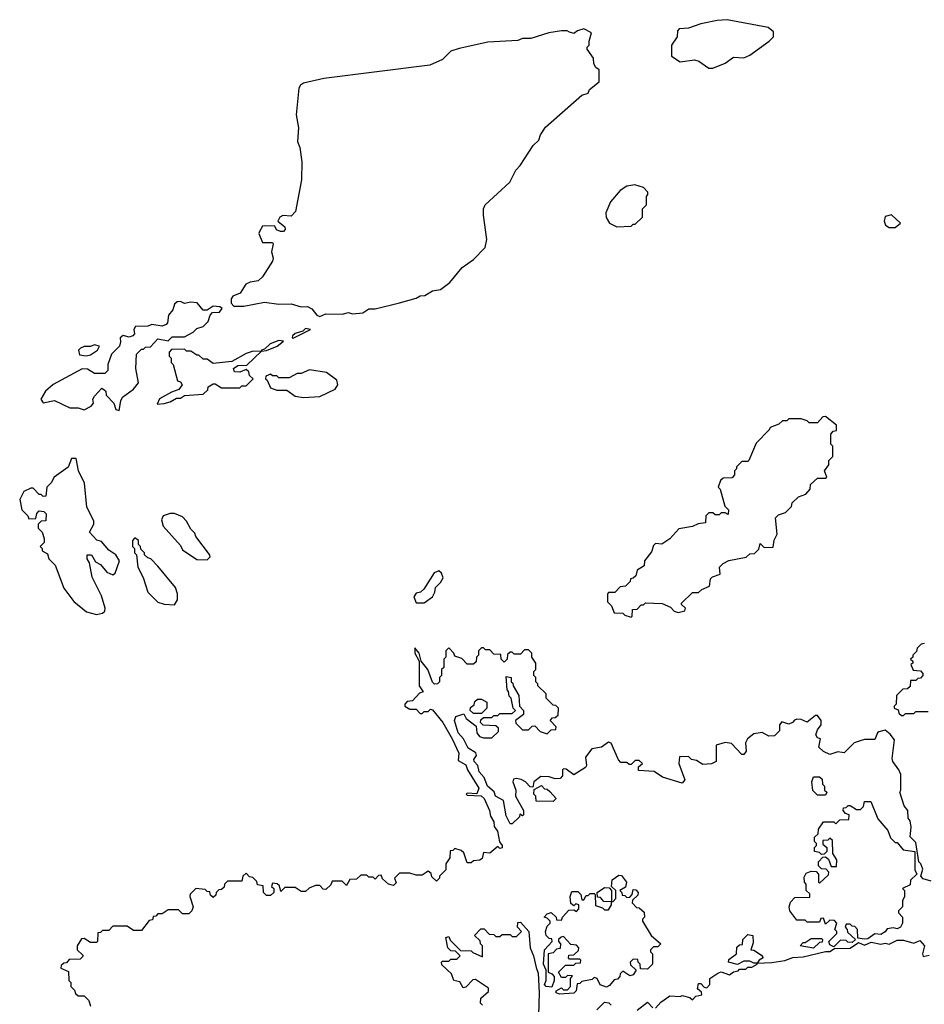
# Model space of a CAD drawing. Extents: x 2640764 to 2777785, y 718840 to 815082.
# Tile 106 of 148: x 2725850 to 2730267, y 802219 to 807029. Entities that reach past the tile are written whole.
import ezdxf

# ---------------------------------------------------------------- set-up
doc = ezdxf.new("R2010")
doc.units = 0

msp = doc.modelspace()

# ---------------------------------------------------------------- linework, layer by layer
at = {"layer": '0CON10XD'}
for points in [[(2727315, 805580), (2727345, 805592.5), (2727425, 805590), (2727455, 805598.8), (2727475, 805592.5), (2727525, 805597.5), (2727555, 805616.7), (2727585, 805616.7), (2727705, 805646), (2727785, 805668.8), (2727805, 805680), (2727827.5, 805682.5), (2727865.9, 805704.1), (2727905, 805711.2), (2727950, 805745), (2728010.7, 805819.3), (2728065, 805857.5), (2728123, 805917), (2728130, 805955), (2728113.8, 806075), (2728113.8, 806105), (2728122.5, 806125), (2728242.5, 806235), (2728272.5, 806295), (2728293.6, 806316.4), (2728357.5, 806415), (2728385, 806440), (2728393.3, 806466.7), (2728417.5, 806505), (2728595, 806660), (2728625, 806670), (2728631.7, 806688.3), (2728680, 806725), (2728680, 806785), (2728662.5, 806795), (2728653.6, 806813.6), (2728651.7, 806841.7), (2728620, 806885), (2728620, 806895), (2728630, 806905), (2728630, 806925), (2728642.5, 806965), (2728605, 806984.3), (2728573.3, 806975), (2728555, 806962.5), (2728535, 806968), (2728522.5, 806975), (2728495, 806975.3), (2728433.3, 806965), (2728345, 806938.1), (2728305, 806936.9), (2728281.7, 806928.3), (2728135, 806919.5), (2727995, 806889.4), (2727955, 806875.8), (2727914.8, 806835.2), (2727852.5, 806807.5), (2727335, 806742.5), (2727235, 806719.6), (2727220.5, 806709.5), (2727213.3, 806695), (2727200, 806565), (2727211.7, 806501.7), (2727206.7, 806435), (2727217.5, 806405), (2727226.7, 806335), (2727226.4, 806246.4), (2727197, 806093), (2727175, 806070), (2727135, 806072.5), (2727120, 806065), (2727110, 806045), (2727145, 806017.5), (2727146.1, 806003.9), (2727137.5, 805995), (2727123.8, 805993.8), (2727103.3, 806003.3), (2727095, 806020), (2727045, 806022.5), (2727035, 806020), (2727020, 805995), (2727017.5, 805985), (2727035, 805940), (2727085, 805940), (2727087.5, 805935), (2727080, 805895), (2727087.5, 805865), (2727085, 805850), (2727035, 805772.5), (2727015, 805753.3), (2726975, 805747.5), (2726953.6, 805736.4), (2726926.2, 805693.8), (2726890.7, 805679.3), (2726882.5, 805665), (2726882.5, 805645), (2726895, 805630), (2726945, 805630), (2727045, 805650), (2727115, 805640), (2727175, 805641.2), (2727225, 805626.7), (2727255, 805627.5), (2727276.4, 805616.4), (2727300, 805585), (2727315, 805580)], [(2729235, 806792.5), (2729295, 806817.5), (2729335, 806846.7), (2729385, 806843.8), (2729415, 806856.7), (2729510, 806925), (2729530, 806945), (2729530.7, 806970.7), (2729505, 806991.2), (2729305, 807029.4), (2729255, 807025.5), (2729175, 807008.9), (2729115, 806988), (2729070, 806985), (2729062.5, 806975), (2729060, 806945), (2729032.5, 806905), (2729031.7, 806851.7), (2729075, 806823.3), (2729145, 806832.5), (2729166.1, 806826.1), (2729215, 806792.5), (2729235, 806792.5)], [(2728765, 806017.5), (2728835, 806020), (2728845, 806030), (2728855, 806030), (2728890, 806065), (2728890, 806105), (2728910, 806125), (2728910, 806165), (2728917.5, 806175), (2728917, 806187), (2728895, 806210), (2728853, 806223), (2728815, 806216.7), (2728782.5, 806195), (2728735, 806140), (2728712.5, 806085), (2728713, 806063), (2728730, 806035), (2728765, 806017.5)], [(2730125, 806013.3), (2730150, 806035), (2730105.9, 806075.9), (2730075, 806067.5), (2730070, 806045), (2730077.5, 806025), (2730095, 806013.3), (2730125, 806013.3)], [(2726335, 805120), (2726343, 805167), (2726352.5, 805185), (2726405.9, 805224.1), (2726430, 805255), (2726417.5, 805325), (2726420, 805395), (2726445, 805420), (2726455, 805420), (2726465, 805430), (2726488.3, 805431.7), (2726525, 805470), (2726575, 805460), (2726595, 805480), (2726655, 805480), (2726697, 805503), (2726715, 805520), (2726745, 805530), (2726770, 805555), (2726780, 805585), (2726791.7, 805598.3), (2726825, 805600), (2726838.3, 805618.3), (2726827, 805627), (2726795, 805630), (2726765, 805610), (2726745, 805610), (2726716.7, 805646.7), (2726685, 805648.8), (2726655, 805642.5), (2726635, 805652.5), (2726618.3, 805651.7), (2726605, 805640), (2726598.3, 805611.7), (2726576.7, 805585), (2726571.7, 805548.3), (2726565, 805540), (2726545, 805532.5), (2726495, 805540), (2726475, 805532.5), (2726415, 805530), (2726407.5, 805515), (2726410, 805495), (2726402.5, 805485), (2726385, 805478.8), (2726355, 805486.7), (2726340, 805475), (2726342.5, 805455), (2726336.7, 805435), (2726297.5, 805395), (2726280, 805345), (2726280, 805315), (2726265, 805300), (2726215, 805300), (2726181.7, 805321.7), (2726155, 805323.3), (2726012.7, 805247.3), (2725976.7, 805215), (2725952.5, 805175), (2725965, 805157.5), (2726019.3, 805169.3), (2726095, 805132.5), (2726135, 805132.5), (2726165, 805123.3), (2726199.3, 805140.7), (2726210, 805155), (2726207.5, 805175), (2726215, 805190), (2726251.7, 805228.3), (2726261.7, 805221.7), (2726270, 805215), (2726272.5, 805195), (2726310, 805155), (2726320, 805125), (2726335, 805120)], [(2727185, 805473.3), (2727270, 805515), (2727245, 805520), (2727232.5, 805507.5), (2727195, 805496.2), (2727182.5, 805485), (2727180, 805475), (2727185, 805473.3)], [(2727030, 805410), (2727055, 805413.3), (2727107.5, 805435), (2727138.3, 805458.3), (2727115, 805462.5), (2727072.5, 805445), (2727045, 805420), (2727030, 805415), (2727030, 805410)], [(2726175, 805386.7), (2726195, 805392.5), (2726230, 805415), (2726240, 805435), (2726215, 805440), (2726195, 805432.5), (2726165, 805433.3), (2726147.5, 805425), (2726137.5, 805415), (2726141.7, 805391.7), (2726175, 805386.7)], [(2726521.7, 805151.7), (2726555, 805153.8), (2726585, 805162.5), (2726615, 805180), (2726635, 805180), (2726655, 805192.5), (2726745, 805200), (2726768.3, 805221.7), (2726770, 805235), (2726795, 805250), (2726805, 805250), (2726835, 805230), (2726925, 805230), (2726935, 805240), (2726955, 805240), (2726990, 805275), (2726971.7, 805291.7), (2726968.3, 805308.3), (2726955, 805320), (2726925, 805307.5), (2726898.3, 805308.3), (2726893.3, 805325), (2726915, 805340), (2726958.3, 805341.7), (2727030, 805410), (2726985, 805408), (2726955, 805398), (2726885, 805360), (2726795, 805350), (2726765, 805370), (2726745, 805370), (2726725, 805390), (2726715, 805390), (2726685, 805410), (2726665, 805410), (2726655, 805420), (2726591.7, 805418.3), (2726580, 805405), (2726580, 805385), (2726590, 805375), (2726590, 805355), (2726600, 805345), (2726620, 805265), (2726635, 805260), (2726642.5, 805245), (2726627.5, 805222.5), (2726590.5, 805209.5), (2726532.3, 805177.7), (2726521.7, 805151.7)], [(2727235, 805183.3), (2727315, 805188.8), (2727390, 805225), (2727402.5, 805245), (2727398.3, 805268.3), (2727347.5, 805305), (2727265, 805318.8), (2727225, 805300), (2727205, 805300), (2727165, 805280), (2727115, 805280), (2727105, 805290), (2727085, 805290), (2727075, 805297.5), (2727051.7, 805288.3), (2727050, 805275), (2727058.3, 805268.3), (2727075, 805230), (2727105, 805220), (2727155, 805220), (2727195, 805190), (2727235, 805183.3)], [(2728835, 804110), (2728840, 804115), (2728841.7, 804148.3), (2728865, 804150), (2728885, 804170), (2728895, 804170), (2728905, 804180), (2728987, 804177), (2729028.3, 804158.3), (2729045, 804140), (2729065, 804132.5), (2729098.3, 804141.7), (2729100, 804155), (2729081.7, 804171.7), (2729081.7, 804178.3), (2729135, 804230), (2729165, 804230), (2729180, 804245), (2729218.3, 804261.7), (2729223, 804297), (2729233, 804307), (2729270, 804320), (2729267.5, 804355), (2729285, 804372.5), (2729313, 804387), (2729397, 804403), (2729415, 804420), (2729438.3, 804421.7), (2729458.3, 804441.7), (2729465, 804470), (2729485, 804450), (2729528.3, 804451.7), (2729533, 804487), (2729547.5, 804515), (2729540, 804595), (2729555, 804610), (2729588.3, 804621.7), (2729618.3, 804651.7), (2729621.7, 804668.3), (2729651.7, 804698.3), (2729688.3, 804711.7), (2729710, 804735), (2729711.7, 804758.3), (2729745, 804790), (2729785, 804790), (2729790, 804795), (2729780, 804825), (2729800, 804855), (2729800, 804875), (2729820, 804895), (2729820, 804945), (2729810, 804955), (2729810, 805005), (2729821.7, 805018.3), (2729838.3, 805021.7), (2729838.3, 805048.3), (2729785, 805090), (2729771.7, 805088.3), (2729745, 805060), (2729705, 805060), (2729695, 805070), (2729665, 805080), (2729605, 805080), (2729595, 805070), (2729575, 805070), (2729557, 805053), (2729513.6, 805036.4), (2729510, 805025), (2729445, 804960), (2729410, 804875), (2729405, 804870), (2729375, 804870), (2729350, 804845), (2729350, 804835), (2729340, 804825), (2729340, 804805), (2729328.3, 804791.7), (2729285, 804790), (2729271.7, 804778.3), (2729260, 804745), (2729270, 804735), (2729293, 804653), (2729310, 804635), (2729308.3, 804611.7), (2729295, 804620), (2729275, 804620), (2729265, 804610), (2729245, 804610), (2729235, 804620), (2729215, 804620), (2729200, 804605), (2729198.3, 804571.7), (2729163, 804567), (2729135, 804552.5), (2729068.3, 804541.7), (2729025, 804492.5), (2728985, 804467.5), (2728955, 804470), (2728945, 804460), (2728935, 804430), (2728900, 804385), (2728898.3, 804361.7), (2728865, 804340), (2728858.3, 804311.7), (2728845, 804300), (2728831.7, 804298.3), (2728830, 804285), (2728808.3, 804261.7), (2728781.7, 804258.3), (2728755, 804230), (2728725, 804230), (2728720, 804225), (2728720, 804185), (2728740, 804165), (2728751.7, 804131.7), (2728795, 804130), (2728805, 804120), (2728835, 804110)], [(2726225, 804122.5), (2726255, 804130), (2726265, 804140), (2726266.7, 804155), (2726248.8, 804215), (2726203.3, 804305), (2726190, 804375), (2726180, 804395), (2726180, 804415), (2726200, 804415), (2726220, 804380), (2726245, 804367.5), (2726275, 804330), (2726305, 804317.5), (2726316.7, 804325), (2726337.5, 804385), (2726320, 804415), (2726285, 804437.5), (2726249.3, 804479.3), (2726227, 804487), (2726190, 804525), (2726212.5, 804565), (2726211.7, 804581.7), (2726178.3, 804648.3), (2726166.7, 804765), (2726137.5, 804825), (2726125, 804886.2), (2726102.5, 804885), (2726086.4, 804843.6), (2726017.5, 804795), (2726003, 804767), (2725982.5, 804745), (2725978.3, 804701.7), (2725965, 804700), (2725955, 804710), (2725945, 804710), (2725915, 804740), (2725905, 804740), (2725870, 804725), (2725850, 804685), (2725860, 804635), (2725890, 804605), (2725895, 804590), (2725928.3, 804591.7), (2725933, 804617), (2725945, 804630), (2725967, 804627), (2725980, 804615), (2725978.3, 804581.7), (2725955, 804580), (2725940, 804565), (2725940, 804545), (2725960, 804525), (2725970, 804495), (2725970, 804475), (2725950, 804455), (2725960, 804445), (2725960, 804435), (2725985, 804420), (2725992.5, 804395), (2726023.3, 804365), (2726065, 804252.5), (2726115, 804187.5), (2726176.4, 804136.4), (2726225, 804122.5)], [(2726765, 804390), (2726780, 804405), (2726777, 804417), (2726710, 804505), (2726705, 804520), (2726685, 804540), (2726665, 804580), (2726645, 804600), (2726605, 804617.5), (2726585, 804617.5), (2726550, 804605), (2726542.5, 804585), (2726550, 804555), (2726635, 804460), (2726645, 804440), (2726715, 804392.5), (2726765, 804390)], [(2726605, 804170), (2726620, 804195), (2726620, 804225), (2726610, 804255), (2726525, 804360), (2726490, 804395), (2726475, 804400), (2726460, 804415), (2726460, 804425), (2726441.7, 804441.7), (2726440, 804455), (2726430, 804465), (2726430, 804485), (2726411.7, 804498.3), (2726400, 804485), (2726400, 804455), (2726410, 804445), (2726410, 804425), (2726420, 804415), (2726427.5, 804355), (2726453.3, 804303.3), (2726475, 804232.5), (2726525, 804183.3), (2726555, 804173.3), (2726605, 804170)], [(2727825, 804180), (2727865, 804210), (2727877, 804233), (2727880, 804255), (2727905, 804280), (2727917, 804303), (2727910, 804325), (2727897, 804337), (2727873.6, 804326.4), (2727823, 804247), (2727807, 804233), (2727785, 804227.5), (2727775, 804210), (2727785, 804180), (2727825, 804180)], [(2728173.3, 803235), (2728166.4, 803256.4), (2728134, 803285), (2728117.5, 803327.5), (2728094.1, 803354.1), (2728087.5, 803385), (2728068.8, 803405), (2728066.7, 803415), (2728080, 803435), (2728076.7, 803446.7), (2728040.3, 803470.3), (2728016.7, 803515), (2727990, 803545), (2727973.3, 803605), (2727980, 803625), (2728018.3, 803638.3), (2728030, 803615), (2728078.3, 803578.3), (2728082.5, 803545), (2728095, 803527.5), (2728115, 803520), (2728155, 803520), (2728188.3, 803551.7), (2728188.3, 803568.3), (2728175, 803580), (2728113, 803583), (2728100, 803595), (2728101.7, 803608.3), (2728115, 803620), (2728155, 803620), (2728165, 803630), (2728185, 803630), (2728195, 803640), (2728255, 803640), (2728270, 803655), (2728260, 803665), (2728250, 803715), (2728240, 803725), (2728237, 803747), (2728230, 803755), (2728225, 803820), (2728250, 803815), (2728250, 803795), (2728258.3, 803788.3), (2728260, 803775), (2728287, 803727), (2728290, 803675), (2728310, 803655), (2728310, 803635), (2728270, 803605), (2728271.7, 803591.7), (2728305, 803560), (2728335, 803560), (2728351.7, 803578.3), (2728365, 803580), (2728391.7, 803551.7), (2728425, 803540), (2728445, 803560), (2728468.3, 803561.7), (2728470, 803575), (2728440, 803605), (2728451.7, 803618.3), (2728465, 803620), (2728478.3, 803631.7), (2728480, 803665), (2728468.3, 803678.3), (2728455, 803680), (2728420, 803715), (2728420, 803735), (2728380, 803775), (2728380, 803785), (2728370, 803795), (2728370, 803815), (2728360, 803825), (2728360, 803845), (2728370, 803855), (2728370, 803885), (2728350, 803915), (2728350, 803935), (2728335, 803950), (2728315, 803950), (2728295, 803930), (2728265, 803930), (2728255, 803940), (2728245, 803940), (2728231.7, 803928.3), (2728230, 803905), (2728215, 803890), (2728200, 803905), (2728198.3, 803928.3), (2728165, 803930), (2728145, 803950), (2728125, 803950), (2728115, 803960), (2728105, 803960), (2728090, 803945), (2728090, 803925), (2728080, 803915), (2728078.3, 803891.7), (2728065, 803880), (2728035, 803880), (2728008.3, 803908.3), (2727975, 803920), (2727970, 803935), (2727945, 803960), (2727930, 803945), (2727930, 803915), (2727920, 803905), (2727920, 803865), (2727910, 803855), (2727910, 803825), (2727900, 803815), (2727900, 803795), (2727890, 803785), (2727875, 803783.3), (2727865, 803792.5), (2727842.5, 803855), (2727810, 803895), (2727800, 803935), (2727780, 803960), (2727780, 803935), (2727800, 803895), (2727800, 803775), (2727820, 803745), (2727801.7, 803738.3), (2727768.3, 803701.7), (2727741.7, 803698.3), (2727730, 803685), (2727730, 803675), (2727755, 803660), (2727785, 803660), (2727805, 803640), (2727815, 803640), (2727825, 803650), (2727845, 803650), (2727855, 803660), (2727865, 803657.5), (2727916.2, 803595), (2727962, 803515), (2727993.3, 803445), (2727990, 803410), (2728028.3, 803388.3), (2728036.7, 803365), (2728092.5, 803275), (2728082.5, 803247.5), (2728035, 803250), (2728030, 803245), (2728035, 803240), (2728103.3, 803236.7), (2728118, 803225), (2728143.8, 803165), (2728148.3, 803138.3), (2728165, 803110), (2728166.7, 803086.7), (2728183.3, 803065), (2728193, 803013), (2728206.2, 802995), (2728206.4, 802983.6), (2728195, 802980), (2728185, 802990), (2728145, 802957.5), (2728115, 802960), (2728108.3, 802931.7), (2728097, 802923), (2728065, 802920), (2728055, 802910), (2728035, 802910), (2728018.3, 802958.3), (2728005, 802970), (2727975, 802980), (2727965, 802970), (2727951.7, 802968.3), (2727950, 802935), (2727930, 802905), (2727930, 802875), (2727900, 802845), (2727900, 802835), (2727885, 802820), (2727861.7, 802841.7), (2727858.3, 802858.3), (2727845, 802870), (2727815, 802850), (2727785, 802850), (2727755, 802860), (2727705, 802860), (2727680, 802835), (2727688.3, 802811.7), (2727675, 802800), (2727650, 802805), (2727621.7, 802831.7), (2727615, 802850), (2727601.7, 802848.3), (2727585, 802830), (2727575, 802840), (2727555, 802840), (2727545, 802850), (2727515, 802850), (2727495, 802830), (2727461.7, 802828.3), (2727445, 802800), (2727425, 802820), (2727375, 802820), (2727368.3, 802801.7), (2727345, 802780), (2727331.7, 802781.7), (2727315, 802800), (2727295, 802800), (2727263, 802787), (2727245, 802770), (2727225, 802770), (2727195, 802790), (2727145, 802790), (2727125, 802770), (2727118.3, 802798.3), (2727107, 802807), (2727085, 802810), (2727080, 802795), (2727090, 802785), (2727090, 802765), (2727075, 802750), (2727055, 802750), (2727040, 802765), (2727038.3, 802798.3), (2727011.7, 802801.7), (2727008.3, 802818.3), (2726988.3, 802838.3), (2726971.7, 802841.7), (2726955, 802860), (2726940, 802845), (2726935, 802820), (2726865, 802820), (2726850, 802805), (2726848.3, 802791.7), (2726835, 802780), (2726821.7, 802778.3), (2726810, 802765), (2726808.3, 802751.7), (2726795, 802740), (2726781.7, 802751.7), (2726778.3, 802768.3), (2726765, 802770), (2726755, 802780), (2726710, 802785), (2726683, 802757), (2726680, 802745), (2726697.5, 802695), (2726690, 802675), (2726675, 802660), (2726645, 802660), (2726625, 802680), (2726575, 802680), (2726545, 802660), (2726525, 802660), (2726515, 802650), (2726501.7, 802648.3), (2726498.3, 802631.7), (2726481.7, 802628.3), (2726445, 802580), (2726405, 802580), (2726375, 802600), (2726305, 802600), (2726285, 802580), (2726255, 802580), (2726245, 802570), (2726231.7, 802568.3), (2726230, 802525), (2726225, 802520), (2726195, 802520), (2726165, 802540), (2726151.7, 802538.3), (2726130, 802505), (2726130, 802485), (2726158.3, 802458.3), (2726158.3, 802451.7), (2726145, 802440), (2726091.7, 802438.3), (2726078.3, 802421.7), (2726065, 802420), (2726051.7, 802408.3), (2726050, 802395), (2726088.3, 802378.3), (2726090, 802335), (2726100, 802325), (2726100, 802305), (2726118.3, 802288.3), (2726121.7, 802271.7), (2726135, 802260), (2726165, 802260), (2726187, 802237), (2726195, 802210)], [(2730268.3, 803981.7), (2730251.7, 803978.3), (2730231.7, 803958.3), (2730228.3, 803941.7), (2730210, 803925), (2730210, 803915), (2730200, 803905), (2730210, 803895), (2730210, 803885), (2730201.7, 803878.3), (2730211.7, 803851.7), (2730248.3, 803848.3), (2730260, 803835), (2730260, 803825), (2730248.3, 803811.7), (2730235, 803810), (2730225, 803800), (2730200, 803800), (2730198.3, 803771.7), (2730185, 803760), (2730161.7, 803758.3), (2730131.7, 803728.3), (2730130, 803685), (2730120, 803675), (2730120, 803665), (2730138.3, 803658.3), (2730141.7, 803641.7), (2730155, 803630), (2730165, 803630), (2730175, 803640), (2730215, 803640), (2730225, 803650), (2730285, 803650)], [(2728105, 803640), (2728065, 803640), (2728050, 803655), (2728051.7, 803668.3), (2728068.3, 803681.7), (2728071.7, 803698.3), (2728085, 803710), (2728105, 803710), (2728130, 803695), (2728130, 803665), (2728105, 803640)], [(2730300.7, 802820.7), (2730261.2, 802831.2), (2730250, 802845), (2730259.3, 802879.3), (2730250, 802905), (2730240, 802915), (2730225, 803010), (2730197, 803037), (2730202.5, 803085), (2730197.5, 803115), (2730188.3, 803128.3), (2730186.4, 803166.4), (2730168.3, 803188.3), (2730147.5, 803255), (2730152.5, 803265), (2730151.7, 803341.7), (2730142.5, 803365), (2730112.5, 803405), (2730109.3, 803419.3), (2730121.7, 803511.7), (2730099.3, 803539.3), (2730075, 803557.5), (2730045, 803550), (2730037.5, 803545), (2730025, 803512.5), (2729975, 803513.3), (2729953.6, 803506.4), (2729923.9, 803496.1), (2729875, 803447.5), (2729845, 803452.5), (2729805, 803440), (2729773.9, 803453.9), (2729752.5, 803475), (2729760, 803515), (2729745, 803520), (2729737.5, 803535), (2729745, 803560), (2729762.5, 803585), (2729762.5, 803605), (2729745, 803630), (2729735, 803630), (2729695, 803597.5), (2729665, 803610), (2729645, 803611.2), (2729632.5, 803607.5), (2729622.5, 803595), (2729605, 803587.5), (2729571.7, 803598.3), (2729560, 803585), (2729560, 803555), (2729535, 803530), (2729508.3, 803528.3), (2729475, 803547.5), (2729435, 803540), (2729403.6, 803516.4), (2729393, 803497), (2729397.5, 803455), (2729385, 803440), (2729375, 803440), (2729325, 803492.5), (2729295, 803497.5), (2729250, 803485), (2729250, 803405), (2729227, 803393), (2729185, 803390), (2729155, 803410), (2729130, 803415), (2729115, 803430), (2729071.7, 803428.3), (2729068.8, 803395), (2729097.5, 803315), (2729085, 803300), (2728988.3, 803328.3), (2728947, 803357), (2728871.7, 803361.7), (2728871.7, 803378.3), (2728890, 803395), (2728875, 803410), (2728855, 803410), (2728835, 803390), (2728825, 803390), (2728815, 803400), (2728785, 803400), (2728773.3, 803413.3), (2728737.5, 803495), (2728725, 803500), (2728690, 803475), (2728643.6, 803466.4), (2728613, 803427), (2728616.7, 803385), (2728612.5, 803375), (2728555, 803340), (2728518.3, 803368.3), (2728505, 803370), (2728500, 803365), (2728500, 803335), (2728488.3, 803321.7), (2728465, 803320), (2728435, 803330), (2728395, 803332.5), (2728360, 803305), (2728355, 803280), (2728341.7, 803281.7), (2728320, 803305), (2728297.7, 803317.7), (2728275, 803322.5), (2728261.7, 803318.3), (2728257.5, 803305), (2728272.5, 803265), (2728270, 803235), (2728310, 803165), (2728310, 803145), (2728305, 803140), (2728291.7, 803148.3), (2728290, 803135), (2728255, 803100), (2728245, 803100), (2728225, 803140), (2728212.5, 803215), (2728173.3, 803235)], [(2729785, 803240), (2729745, 803240), (2729723, 803263), (2729717.5, 803305), (2729725, 803330), (2729755, 803330), (2729768.3, 803318.3), (2729770, 803295), (2729780, 803285), (2729780, 803265), (2729790, 803255), (2729785, 803240)], [(2728455, 803210), (2728371.7, 803211.7), (2728370, 803235), (2728360, 803245), (2728361.7, 803268.3), (2728398.3, 803288.3), (2728411.7, 803271.7), (2728425, 803270), (2728438.3, 803258.3), (2728470, 803225), (2728455, 803210)], [(2729825, 802500), (2729805, 802510), (2729800, 802525), (2729840, 802565), (2729840, 802575), (2729830, 802585), (2729840, 802615), (2729828.3, 802628.3), (2729805, 802630), (2729785, 802610), (2729775, 802640), (2729761.7, 802638.3), (2729755, 802620), (2729695, 802620), (2729685, 802630), (2729645, 802630), (2729610, 802675), (2729607.5, 802695), (2729613, 802717), (2729635, 802740), (2729708.3, 802741.7), (2729708.3, 802758.3), (2729690, 802775), (2729690, 802805), (2729682.5, 802815), (2729680.7, 802839.3), (2729690.7, 802859.3), (2729715, 802870), (2729738.3, 802868.3), (2729750, 802855), (2729750, 802815), (2729755, 802810), (2729798.3, 802851.7), (2729800, 802865), (2729788.3, 802878.3), (2729765, 802880), (2729750, 802895), (2729750, 802915), (2729771.7, 802938.3), (2729785, 802940), (2729798.3, 802928.3), (2729811.7, 802891.7), (2729838.3, 802891.7), (2729840, 802925), (2729820, 802955), (2729818.3, 803018.3), (2729805, 803030), (2729795, 803020), (2729771.7, 803018.3), (2729771.7, 803001.7), (2729790, 802985), (2729790, 802965), (2729778.3, 802951.7), (2729765, 802950), (2729755, 802960), (2729730, 802965), (2729730, 802985), (2729740, 802995), (2729740, 803005), (2729730, 803015), (2729730, 803035), (2729748.3, 803051.7), (2729750, 803075), (2729775, 803110), (2729825, 803110), (2729835, 803100), (2729855, 803120), (2729898.3, 803121.7), (2729900, 803145), (2729881.7, 803151.7), (2729870, 803165), (2729871.7, 803178.3), (2729885, 803180), (2729895, 803190), (2729905, 803190), (2729935, 803170), (2729955, 803170), (2729970, 803185), (2729975, 803210), (2730005, 803210), (2730040, 803125), (2730088.3, 803068.3), (2730101.7, 803031.7), (2730125, 803010), (2730135, 803010), (2730163, 802973), (2730220, 802965), (2730220, 802875), (2730230, 802855), (2730200, 802825), (2730198.3, 802801.7), (2730160, 802785), (2730170, 802775), (2730170, 802745), (2730160, 802725), (2730160, 802695), (2730140, 802675), (2730140, 802665), (2730160, 802645), (2730160, 802615), (2730150, 802595), (2730135, 802587.5), (2730115, 802592.5), (2730085, 802587.5), (2730076.4, 802573.6), (2730055, 802560), (2730025, 802562.5), (2729991.7, 802538.3), (2729975, 802537.5), (2729941.7, 802541.7), (2729940, 802585), (2729928.3, 802598.3), (2729915, 802600), (2729905, 802610), (2729885, 802610), (2729880, 802595), (2729890, 802585), (2729891.7, 802571.7), (2729930, 802535), (2729915, 802520), (2729893, 802523), (2729885, 802530), (2729858.3, 802531.7), (2729825, 802500)], [(2728485, 802267.5), (2728470, 802275), (2728470, 802285), (2728495, 802300), (2728505, 802290), (2728525, 802290), (2728540, 802305), (2728540, 802345), (2728548.3, 802358.3), (2728525, 802360), (2728515, 802350), (2728495, 802350), (2728480, 802375), (2728515, 802410), (2728555, 802410), (2728565, 802420), (2728588.3, 802421.7), (2728590, 802435), (2728585, 802440), (2728535, 802440), (2728530, 802445), (2728531.7, 802458.3), (2728555, 802460), (2728578.3, 802481.7), (2728580, 802495), (2728568.3, 802508.3), (2728541.7, 802511.7), (2728505, 802550), (2728493, 802547), (2728480, 802535), (2728480, 802525), (2728490, 802515), (2728488.3, 802491.7), (2728471.7, 802488.3), (2728455, 802470), (2728430, 802465), (2728430, 802375), (2728448.3, 802368.3), (2728460, 802355), (2728460, 802335), (2728448.3, 802301.7), (2728420, 802305), (2728412.5, 802315), (2728420, 802335), (2728420, 802385), (2728407.5, 802415), (2728412.5, 802485), (2728450, 802525), (2728448.3, 802538.3), (2728435, 802540), (2728420, 802555), (2728417.5, 802575), (2728425, 802600), (2728440, 802615), (2728440, 802625), (2728425, 802640), (2728410, 802645), (2728425, 802660), (2728445, 802667.5), (2728470, 802645), (2728471.7, 802631.7), (2728495, 802630), (2728500, 802645), (2728531.7, 802678.3), (2728555, 802680), (2728568.3, 802671.7), (2728580, 802685), (2728580, 802705), (2728565, 802710), (2728555, 802700), (2728541.7, 802711.7), (2728537.5, 802745), (2728545, 802770), (2728575, 802770), (2728590, 802755), (2728595, 802730), (2728605, 802730), (2728615, 802750), (2728625, 802750), (2728635, 802760), (2728655, 802760), (2728660, 802755), (2728661.7, 802701.7), (2728695, 802690), (2728705, 802680), (2728725, 802680), (2728740, 802705), (2728740, 802720), (2728701.7, 802721.7), (2728685, 802740), (2728671.7, 802741.7), (2728670, 802765), (2728705, 802790), (2728728.3, 802788.3), (2728740, 802775), (2728740, 802720), (2728748.3, 802721.7), (2728760, 802735), (2728760, 802775), (2728740, 802795), (2728743, 802827), (2728775, 802850), (2728788.3, 802848.3), (2728812.5, 802815), (2728808.3, 802791.7), (2728780, 802775), (2728790, 802765), (2728791.7, 802751.7), (2728805, 802750), (2728815, 802740), (2728828.3, 802741.7), (2728840, 802755), (2728845, 802780), (2728858.3, 802778.3), (2728870, 802765), (2728868.3, 802751.7), (2728841.7, 802728.3), (2728840, 802715), (2728861.7, 802691.7), (2728875, 802690), (2728898.3, 802668.3), (2728900, 802645), (2728890, 802635), (2728890, 802625), (2728932.5, 802555), (2728980, 802515), (2728965, 802500), (2728945, 802500), (2728930, 802485), (2728930, 802475), (2728940, 802465), (2728940, 802415), (2728915, 802390), (2728881.7, 802391.7), (2728880, 802415), (2728870, 802425), (2728868.3, 802438.3), (2728845, 802440), (2728830, 802425), (2728831.7, 802411.7), (2728860, 802385), (2728845, 802362.5), (2728828.3, 802358.3), (2728795, 802380), (2728781.7, 802368.3), (2728780, 802355), (2728768.3, 802341.7), (2728751.7, 802338.3), (2728729.3, 802310.7), (2728715, 802303.3), (2728683.6, 802313.6), (2728670, 802345), (2728655, 802350), (2728645, 802340), (2728595, 802330), (2728585, 802320), (2728571.7, 802318.3), (2728567.5, 802285), (2728555, 802273.3), (2728485, 802267.5)], [(2728110, 802215), (2728100, 802225), (2728101.7, 802248.3), (2728138.3, 802281.7), (2728138.3, 802298.3), (2728075, 802340), (2728061.7, 802338.3), (2728028.3, 802301.7), (2728015, 802300), (2727998.3, 802328.3), (2727970, 802335), (2727958.3, 802368.3), (2727911.7, 802411.7), (2727910, 802425), (2727915, 802430), (2727945, 802430), (2727955, 802440), (2727985, 802440), (2728000, 802455), (2727978.3, 802478.3), (2727955, 802480), (2727940, 802495), (2727930, 802545), (2727945, 802550), (2727951.7, 802531.7), (2728001.7, 802481.7), (2728055, 802480), (2728061.7, 802471.7), (2728110, 802450), (2728110, 802505), (2728100, 802515), (2728098.3, 802528.3), (2728070, 802555), (2728101.7, 802588.3), (2728118.3, 802588.3), (2728141.7, 802561.7), (2728165, 802560), (2728175, 802550), (2728195, 802550), (2728205, 802560), (2728245, 802560), (2728255, 802550), (2728275, 802550), (2728300, 802575), (2728280, 802595), (2728281.7, 802618.3), (2728295, 802620), (2728336.2, 802575), (2728342.5, 802495), (2728358.8, 802455), (2728371.7, 802398.3), (2728380.7, 802370.7), (2728386, 802275), (2728382.5, 802165)], [(2728955, 802200), (2728980.7, 802229.3), (2729025, 802260), (2729075, 802257.5), (2729085, 802262.5), (2729121.7, 802251.7), (2729135, 802240), (2729151.7, 802258.3), (2729180, 802265), (2729178.3, 802278.3), (2729160, 802295), (2729165, 802320), (2729175, 802320), (2729191.7, 802301.7), (2729205, 802300), (2729220, 802315), (2729220, 802345), (2729258.3, 802371.7), (2729275, 802376.7), (2729315, 802362.5), (2729335, 802377.5), (2729358.3, 802381.7), (2729365, 802390), (2729395, 802390), (2729405, 802400), (2729425, 802400), (2729450, 802415), (2729450, 802420), (2729435, 802420), (2729415, 802430), (2729385, 802430), (2729355, 802412.5), (2729310, 802425), (2729311.7, 802438.3), (2729350, 802465), (2729351.7, 802498.3), (2729365, 802510), (2729378.3, 802511.7), (2729380, 802535), (2729405, 802560), (2729430, 802555), (2729431.7, 802518.3), (2729420, 802485), (2729435, 802482.5), (2729471.7, 802458.3), (2729480, 802445), (2729460, 802435), (2729450, 802420), (2729523, 802423), (2729585, 802433.3), (2729625, 802447.5), (2729675, 802450), (2729785, 802477.5), (2729805, 802477.5), (2729828.3, 802491.7), (2729905, 802492.5), (2729945, 802520), (2729975, 802507.5), (2730007, 802523), (2730055, 802512.5), (2730075, 802517.5), (2730095, 802512.5), (2730135, 802532.5), (2730165, 802532.5), (2730215, 802517.5), (2730245, 802530), (2730267.5, 802505), (2730257.5, 802465), (2730261.7, 802451.7), (2730291.2, 802458.8)], [(2729725, 802492.5), (2729660, 802505), (2729675, 802520), (2729685, 802520), (2729715, 802540), (2729765, 802540), (2729770, 802535), (2729768.3, 802521.7), (2729755, 802520), (2729725, 802492.5)], [(2728668.3, 802191.7), (2728705, 802230), (2728726.7, 802226.7), (2728737.5, 802215)], [(2728865, 802190), (2728915, 802230), (2728941.7, 802201.7)]]:
    msp.add_lwpolyline(points, dxfattribs=at)

doc.saveas('drawing.dxf')
